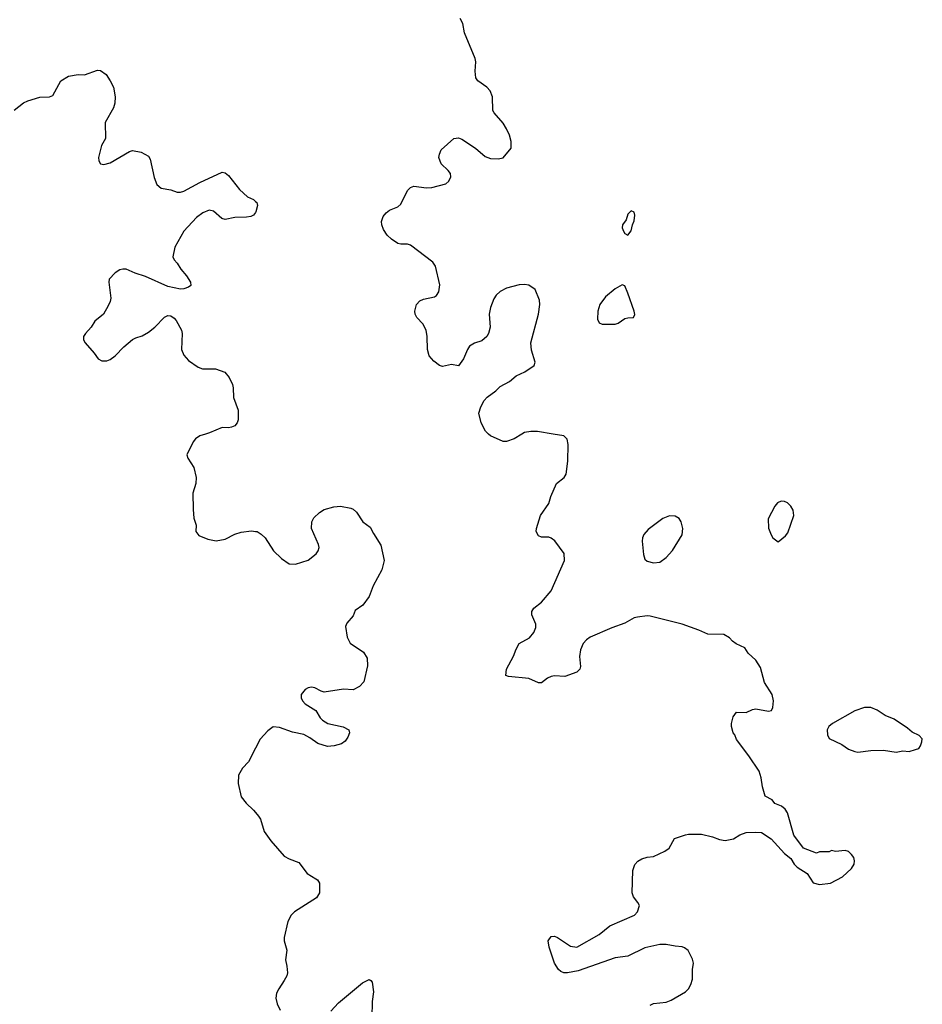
# Model space of a CAD drawing. Header units: inches. Extents: x 2294237 to 2473966, y 835830 to 1006981.
# Tile 32 of 77: x 2328524 to 2334173, y 956432 to 962593. Entities that reach past the tile are written whole.
import ezdxf

# ---------------------------------------------------------------- set-up
doc = ezdxf.new("R2010")
doc.units = ezdxf.units.IN
doc.header["$MEASUREMENT"] = 0
for name, color, linetype in [('C3925', 7, 'Continuous'), ('C3926', 7, 'Continuous'), ('C3935', 7, 'Continuous'), ('C3936', 7, 'Continuous')]:
    doc.layers.add(name, color=color, linetype=linetype)

msp = doc.modelspace()

# ---------------------------------------------------------------- linework, layer by layer
at = {"layer": 'C3925', "color": 6, "elevation": 300}
for points in [[(2329686.5, 960000), (2329650, 959989.5), (2329624, 959970), (2329608.6, 959951.4), (2329570.5, 959870), (2329574.9, 959850), (2329613.4, 959790), (2329627.7, 959727.7), (2329626, 959690), (2329608.2, 959630), (2329608.6, 959528.6), (2329614.4, 959474.4), (2329627.3, 959430), (2329626, 959390), (2329644.9, 959364.9), (2329701.7, 959341.7), (2329752.8, 959332.8), (2329810, 959343.1), (2329870, 959374.7), (2329910, 959387.1), (2329974.6, 959394.6), (2330000, 959391.5)], [(2330000, 958035.2), (2329954.9, 957950), (2329918.8, 957910), (2329893.7, 957866.3), (2329890, 957814), (2329910.5, 957730), (2329942, 957690), (2329987.8, 957647.8), (2330000, 957632.9)]]:
    msp.add_lwpolyline(points, dxfattribs=at)
at = {"layer": 'C3926', "color": 6, "elevation": 300}
for points in [[(2328490, 962026), (2328546.6, 962073.4), (2328575.1, 962084.9), (2328650, 962107.3), (2328710, 962111), (2328730, 962118), (2328780.7, 962210), (2328830, 962239.5), (2328890, 962250.4), (2328930, 962248), (2329010, 962276.3), (2329030, 962275.5), (2329064, 962250), (2329090.6, 962210), (2329110.4, 962170), (2329121.7, 962110), (2329118.3, 962070), (2329110, 962041.2), (2329059.3, 961950), (2329060.4, 961850), (2329035.1, 961804.9), (2329017.3, 961730), (2329018.8, 961710), (2329030, 961691.3), (2329050, 961687.7), (2329090, 961696.4), (2329210, 961768.2), (2329230, 961774.4), (2329283.4, 961763.4), (2329330, 961738), (2329340.2, 961720.2), (2329364.5, 961604.5), (2329381.8, 961561.8), (2329410, 961538.7), (2329470, 961527.6), (2329510, 961514), (2329530, 961513.6), (2329550, 961519.7), (2329650, 961574.2), (2329790, 961639.3), (2329810, 961635.5), (2329830, 961617.1), (2329899.5, 961530), (2329950, 961485.3), (2329987, 961467), (2330000, 961456.1)], [(2330000, 961387.1), (2329986, 961370), (2329970, 961361), (2329943.6, 961356.4), (2329870, 961356), (2329810, 961343), (2329788.7, 961348.7), (2329735.8, 961395.8), (2329710, 961400.4), (2329670, 961384.4), (2329630, 961356.1), (2329550.2, 961270), (2329495.2, 961170), (2329481.1, 961110), (2329490.4, 961090), (2329510, 961070.4), (2329531.7, 961031.7), (2329568.4, 960990), (2329593, 960950), (2329594, 960930), (2329581.1, 960918.9), (2329551.6, 960908.4), (2329530, 960907.1), (2329450, 960924.4), (2329310, 960987), (2329246.6, 961006.6), (2329190, 961031), (2329170, 961032.6), (2329150, 961028), (2329120.5, 961010), (2329084.4, 960970), (2329082, 960950), (2329093.7, 960850), (2329090.3, 960830), (2329077.6, 960802.4), (2329049, 960751), (2328993.7, 960706.3), (2328970, 960669.3), (2328934.8, 960630), (2328922.8, 960610), (2328922.8, 960590), (2328934, 960570), (2328990, 960506.8), (2329014.8, 960470), (2329038.4, 960458.4), (2329070, 960458.4), (2329090, 960467), (2329120.7, 960490), (2329174.9, 960545.1), (2329228.8, 960591.2), (2329250, 960603.1), (2329290, 960615.6), (2329330, 960637.3), (2329369.7, 960670), (2329430, 960731.8), (2329450, 960741.3), (2329470, 960740.4), (2329490, 960726.4), (2329503.7, 960710), (2329536, 960650), (2329540.2, 960630), (2329536.5, 960530), (2329550, 960493.4), (2329579.9, 960459.9), (2329639.8, 960419.8), (2329667.9, 960407.9), (2329748.3, 960408.3), (2329806.7, 960386.7), (2329835.1, 960355.1), (2329855.5, 960310), (2329860.5, 960290), (2329861.3, 960230), (2329890.4, 960150), (2329890.4, 960090), (2329884.9, 960070), (2329870, 960052.7), (2329850, 960043.6), (2329830, 960039.5), (2329790, 960040.9), (2329712.5, 960007.5), (2329686.5, 960000)]]:
    msp.add_lwpolyline(points, dxfattribs=at)
at = {"layer": 'C3935', "color": 6, "elevation": 300}
for points in [[(2331666, 960000), (2331618, 959970), (2331570, 959953.2), (2331550, 959953.2), (2331470, 959989.2), (2331458, 960000)], [(2332470, 956426), (2332490, 956436.9), (2332570, 956445.8), (2332601.8, 956458.2), (2332689.8, 956510.2), (2332709.6, 956530), (2332724.2, 956555.8), (2332735.1, 956590), (2332735.1, 956650), (2332740.4, 956690), (2332735.1, 956715.1), (2332708.2, 956768.2), (2332685.3, 956785.3), (2332670, 956791.5), (2332624.9, 956795.1), (2332570, 956807), (2332530, 956807.1), (2332435.3, 956784.7), (2332330, 956733.7), (2332250, 956723.5), (2332018.2, 956641.8), (2331951.7, 956628.3), (2331930, 956629.7), (2331910, 956637.7), (2331895.8, 956650), (2331869.8, 956690), (2331836.3, 956790), (2331831.8, 956830), (2331850, 956856.3), (2331870, 956858), (2331890, 956850.4), (2331970, 956796.4), (2332010, 956790.4), (2332149.6, 956870), (2332216.3, 956923.7), (2332370.8, 956989.2), (2332389.6, 957010), (2332403.7, 957050), (2332393.2, 957070), (2332364.2, 957104.2), (2332357.4, 957130), (2332361, 957270), (2332373, 957307), (2332391.9, 957328.1), (2332417.6, 957342.4), (2332450, 957353.7), (2332490, 957358), (2332562, 957390), (2332588.7, 957410), (2332622, 957470), (2332690, 957493.4), (2332710, 957497.3), (2332790, 957497.3), (2332859.8, 957479.8), (2332903, 957463), (2332938, 957458), (2332990, 957468.2), (2333030, 957492.7), (2333070, 957506.4), (2333130.3, 957510.3), (2333166.7, 957506.7), (2333226.6, 957466.6), (2333310, 957376), (2333350, 957344.7), (2333371.3, 957310), (2333390, 957291.3), (2333451.1, 957251.1), (2333490, 957192), (2333530, 957181), (2333598, 957190), (2333674, 957230), (2333730, 957281), (2333745.2, 957310), (2333749.2, 957330), (2333744, 957350), (2333730, 957368.7), (2333710, 957388.7), (2333690, 957394), (2333630, 957388.7), (2333604.7, 957395.3), (2333590, 957386), (2333530, 957386), (2333510, 957378), (2333429.2, 957409.2), (2333369.5, 957489.5), (2333329.3, 957630), (2333314.2, 957654.2), (2333292.1, 957672.1), (2333250, 957689), (2333232, 957712), (2333190, 957735.3), (2333172, 957792), (2333164.2, 957850), (2333151.5, 957890), (2333086.6, 957986.6), (2333009, 958090), (2332999, 958119), (2332989.2, 958130), (2332979, 958170), (2332979, 958190), (2332989, 958230), (2333010, 958261), (2333070, 958258), (2333110, 958277.3), (2333130, 958282), (2333210, 958266), (2333229, 958271), (2333237.2, 958290), (2333240.9, 958330), (2333232, 958370), (2333186, 958446), (2333160.5, 958540.5), (2333130, 958586), (2333083.7, 958630), (2333062, 958662), (2333007.5, 958687.5), (2332984.2, 958704.2), (2332965.4, 958725.4), (2332930, 958746.6), (2332830, 958747.8), (2332773.7, 958773.7), (2332670, 958809.8), (2332470, 958860.5), (2332450, 958862.6), (2332390, 958855.5), (2332370, 958849.8), (2332310, 958817.1), (2332230, 958788.7), (2332094, 958730), (2332070, 958713.3), (2332050.4, 958690), (2332032.4, 958650), (2332027.7, 958607.7), (2332033.4, 958546.6), (2332030, 958528.7), (2332011.3, 958510), (2331936, 958484), (2331870, 958486.6), (2331850, 958482.9), (2331827.7, 958472.3), (2331790, 958444.5), (2331770, 958442.9), (2331710, 958471.6), (2331582.5, 958482.5), (2331565.2, 958490), (2331569.6, 958530), (2331613.6, 958610), (2331630, 958654.8), (2331649.6, 958690), (2331714.4, 958725.6), (2331742.2, 958757.8), (2331754.7, 958790), (2331754.3, 958810), (2331729.7, 958870), (2331729.8, 958890.2), (2331741.6, 958910), (2331790, 958948.5), (2331850, 959018.4), (2331932.3, 959210), (2331932, 959252), (2331872.5, 959332.5), (2331850, 959349.7), (2331834.4, 959354.4), (2331790, 959355.1), (2331770, 959362.4), (2331756.4, 959390), (2331758.5, 959410), (2331783.1, 959490), (2331834.7, 959565.3), (2331848.5, 959610), (2331883.5, 959690), (2331930.8, 959729.2), (2331943, 959750), (2331954.7, 959830), (2331955.5, 959935.5), (2331949.1, 959969.1), (2331930, 959988.7), (2331862.4, 960000)], [(2330000, 959391.5), (2330010, 959390.4), (2330034.4, 959374.4), (2330059.1, 959350), (2330113, 959270), (2330161.8, 959221.8), (2330210, 959188.4), (2330250, 959185.3), (2330330, 959212), (2330379.5, 959250), (2330391.6, 959270), (2330396.9, 959290), (2330394.7, 959310), (2330349.7, 959410), (2330351, 959450), (2330363.9, 959476.1), (2330400.5, 959510), (2330430, 959527.6), (2330490, 959544), (2330531, 959549), (2330596.3, 959536.3), (2330610.5, 959530), (2330631.4, 959511.4), (2330670.5, 959450.5), (2330718, 959418), (2330737.5, 959377.5), (2330784.5, 959304.5), (2330804, 959210), (2330790.3, 959149.7), (2330734.9, 959050), (2330710, 958984), (2330670.7, 958930), (2330623, 958897), (2330610, 958862), (2330570, 958817.2), (2330563.7, 958796.3), (2330572.7, 958730), (2330592.8, 958692.8), (2330676, 958636), (2330698, 958598), (2330700.2, 958550), (2330677.3, 958450), (2330650, 958419.8), (2330610, 958399.7), (2330550, 958404.4), (2330430, 958385.4), (2330410, 958391), (2330370, 958412.8), (2330350, 958416.2), (2330330, 958412.4), (2330310, 958401), (2330284.7, 958370), (2330284.2, 958350), (2330294.3, 958330), (2330310, 958313.1), (2330377.3, 958270), (2330404.5, 958224.5), (2330418, 958210), (2330452, 958190), (2330548.7, 958168.7), (2330584, 958150), (2330587.7, 958130), (2330576.7, 958103.3), (2330561.1, 958078.9), (2330537, 958063), (2330491.4, 958048.6), (2330450, 958046), (2330390, 958064), (2330339.8, 958099.8), (2330300.9, 958120.9), (2330230, 958135.3), (2330150, 958165.1), (2330110, 958167.4), (2330076, 958144), (2330029.3, 958090.7), (2330000, 958035.2)], [(2330000, 957632.9), (2330018.7, 957610), (2330030.3, 957590), (2330054, 957514), (2330094.4, 957454.4), (2330179, 957359), (2330210, 957341.6), (2330270, 957319.5), (2330323.7, 957250), (2330378, 957218), (2330388, 957210), (2330399.3, 957190), (2330399.1, 957130), (2330381.7, 957098.3), (2330243.1, 957010), (2330222.3, 956990), (2330202, 956950), (2330178, 956850), (2330178.6, 956830), (2330195.2, 956770), (2330187.2, 956710), (2330196.5, 956670), (2330199.5, 956630), (2330195.3, 956610), (2330179.7, 956580.3), (2330144.6, 956530), (2330130, 956501.2), (2330126, 956470), (2330134.8, 956434.8), (2330154.7, 956394.7)], [(2330470, 956388.9), (2330518.5, 956441.5), (2330670, 956567), (2330710, 956587.7), (2330722, 956582), (2330730.3, 956570.3), (2330737.2, 956510), (2330730.2, 956450), (2330727.1, 956350)]]:
    msp.add_lwpolyline(points, dxfattribs=at)
for points in [[(2333290, 959579.3), (2333266.8, 959570), (2333250, 959549), (2333208.4, 959470), (2333210.5, 959410.5), (2333226, 959370), (2333238, 959350), (2333270, 959326), (2333315.6, 959364.4), (2333330, 959382.8), (2333369.5, 959490), (2333364.8, 959524.8), (2333350, 959549), (2333328.7, 959570), (2333310, 959578)], [(2332590, 959487.6), (2332549, 959471), (2332456.8, 959403.2), (2332428.9, 959371.1), (2332420.6, 959350), (2332418.9, 959330), (2332427.6, 959247.6), (2332436.7, 959216.7), (2332450, 959204.9), (2332490, 959193.7), (2332530, 959199.5), (2332570, 959228.7), (2332610, 959272.4), (2332669.7, 959370), (2332673.5, 959410), (2332664, 959450), (2332650, 959471.6), (2332626.1, 959486.1)], [(2333810, 958289.6), (2333750, 958268), (2333610.6, 958190), (2333588.2, 958170), (2333578, 958150), (2333578.5, 958118.5), (2333590, 958096), (2333670, 958057.3), (2333710, 958028.2), (2333750, 958014.9), (2333770, 958010.5), (2333850, 958020.7), (2333930, 958022), (2334009.3, 958010.7), (2334050, 958018.8), (2334090, 958014.8), (2334130, 958026), (2334150, 958032), (2334162, 958050), (2334170, 958074), (2334172.7, 958092.7), (2334154, 958114), (2334110, 958134), (2334080.1, 958160.1), (2333995.6, 958215.6), (2333939.3, 958239.3), (2333890, 958272.7), (2333850, 958289.6)]]:
    msp.add_lwpolyline(points, close=True, dxfattribs=at)
at = {"layer": 'C3936', "color": 6, "elevation": 300}
for points in [[(2331458, 960000), (2331438, 960018), (2331412.7, 960070), (2331398, 960130), (2331409.6, 960170), (2331429.6, 960210), (2331449.7, 960230.3), (2331502.7, 960270), (2331530, 960297.3), (2331589, 960330), (2331630, 960364), (2331684, 960390), (2331744, 960430), (2331749.2, 960450), (2331725.8, 960525.8), (2331721.6, 960570), (2331770.9, 960750), (2331778.5, 960810), (2331777.3, 960837.3), (2331750, 960904), (2331710, 960931.8), (2331683.4, 960936.6), (2331650, 960934.5), (2331570, 960913.3), (2331530, 960892.6), (2331505.7, 960870), (2331490, 960847), (2331470, 960792.7), (2331461.8, 960750), (2331467.2, 960670), (2331457.6, 960630), (2331446.4, 960610), (2331415.8, 960584.2), (2331370, 960568.2), (2331338.4, 960550), (2331325.7, 960530), (2331302, 960470), (2331270, 960427.6), (2331225.5, 960434.5), (2331170, 960422.4), (2331150, 960429.7), (2331115.8, 960455.8), (2331087, 960490), (2331075.6, 960530), (2331074.3, 960610), (2331067.8, 960650), (2331047.6, 960690), (2331008.2, 960730), (2330998.5, 960750), (2330996.8, 960770), (2331007.1, 960810), (2331026.9, 960833.1), (2331050, 960844.7), (2331120.7, 960859.3), (2331133, 960867), (2331147.8, 960890), (2331153.6, 960933.6), (2331125.7, 961050), (2331110, 961074.8), (2330970, 961181.4), (2330950, 961188.1), (2330910, 961188.4), (2330890, 961193.1), (2330850, 961219.2), (2330824.3, 961244.3), (2330800.2, 961280.2), (2330789.9, 961310), (2330788.9, 961330), (2330799.4, 961360.6), (2330816.5, 961383.5), (2330838.8, 961401.2), (2330890, 961422.8), (2330910, 961438.7), (2330950, 961524), (2330970, 961543.8), (2330990, 961552), (2331070, 961541.1), (2331103.9, 961543.9), (2331190, 961565.3), (2331210, 961583), (2331222, 961610), (2331218.9, 961630), (2331205.1, 961650), (2331160.5, 961690), (2331146.9, 961730), (2331150, 961751), (2331162.4, 961777.6), (2331241.2, 961850), (2331270, 961853.4), (2331290, 961846), (2331376.5, 961790), (2331437, 961737), (2331470, 961724.4), (2331517.8, 961722.2), (2331550, 961728.9), (2331599.6, 961790), (2331599.7, 961830), (2331588.5, 961870), (2331570.9, 961910), (2331550, 961944.7), (2331492.8, 962010), (2331485.6, 962025.6), (2331482, 962110), (2331467.3, 962147.3), (2331448, 962170), (2331390, 962209.8), (2331379.4, 962230), (2331373.3, 962270), (2331378.8, 962330), (2331375.1, 962350), (2331307.6, 962510), (2331296.4, 962570), (2331281.1, 962601.1)], [(2330000, 961456.1), (2330007.3, 961450), (2330012.4, 961430), (2330002.4, 961390), (2330000, 961387.1)], [(2331862.4, 960000), (2331763.4, 960016.6), (2331723.4, 960016.6), (2331682, 960010), (2331666, 960000)]]:
    msp.add_lwpolyline(points, dxfattribs=at)
for points in [[(2332350, 961396), (2332330, 961375.3), (2332318.8, 961341.2), (2332296, 961310), (2332294.8, 961290), (2332302, 961270), (2332310, 961256), (2332330, 961244.7), (2332350, 961272), (2332359, 961310), (2332370, 961334), (2332373.6, 961370), (2332370, 961388)], [(2332293.6, 960933.6), (2332250, 960908.7), (2332190, 960858), (2332154.4, 960810), (2332142, 960770), (2332139.1, 960719.1), (2332150, 960696), (2332170, 960688), (2332250, 960688.2), (2332270, 960694.4), (2332310, 960722.4), (2332330, 960728.2), (2332366, 960730), (2332372.7, 960747.3), (2332369.2, 960770), (2332330, 960882), (2332310, 960928)]]:
    msp.add_lwpolyline(points, close=True, dxfattribs=at)

doc.saveas('drawing.dxf')
